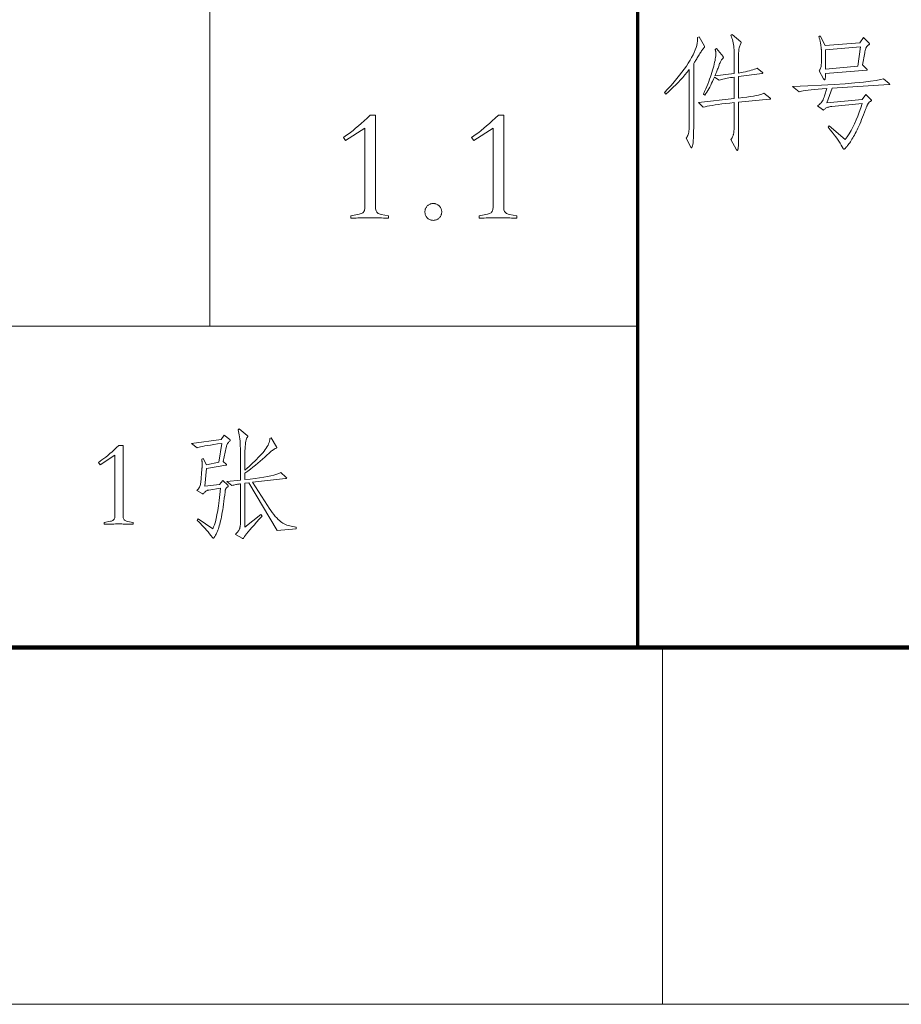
# Model space of a CAD drawing. Extents: x 0 to 1189, y 0 to 841.
# Tile 117 of 135: x 1097 to 1121, y 10 to 38. Entities that reach past the tile are written whole.
import ezdxf

# ---------------------------------------------------------------- set-up
doc = ezdxf.new("R2010")
doc.units = 0

msp = doc.modelspace()

# ---------------------------------------------------------------- linework, layer by layer
at = {"color": 5, "lineweight": 70}
msp.add_line((1114, 20), (1114, 63.5), dxfattribs=at)
at = {"color": 7, "lineweight": 13, "ltscale": 0.475}
msp.add_line((1102, 29), (1102, 48), dxfattribs=at)
at = {"color": 7, "lineweight": 13}
for p, q in [((1064, 29), (1114, 29)), ((10, 10), (1179, 10))]:
    msp.add_line(p, q, dxfattribs=at)
at = {"color": 7, "lineweight": 100}
msp.add_line((20, 20), (1169, 20), dxfattribs=at)
at = {"color": 7, "lineweight": 13, "ltscale": 0.25}
msp.add_line((1114.688, 20), (1114.688, 10), dxfattribs=at)
at = {"color": 7, "lineweight": 13}
for points in [[(1115.867, 36.848), (1115.867, 36.846), (1115.868, 36.845), (1115.869, 36.843), (1115.869, 36.841), (1115.869, 36.84), (1115.87, 36.838), (1115.87, 36.836), (1115.87, 36.833), (1115.87, 36.831), (1115.87, 36.829), (1115.87, 36.826), (1115.87, 36.824), (1115.869, 36.822), (1115.868, 36.819), (1115.867, 36.817), (1115.865, 36.815), (1115.864, 36.813), (1115.861, 36.81), (1115.859, 36.808), (1115.856, 36.806), (1115.847, 36.797), (1115.836, 36.785), (1115.825, 36.771), (1115.813, 36.754), (1115.799, 36.736), (1115.785, 36.714), (1115.77, 36.691), (1115.753, 36.665), (1115.736, 36.637), (1115.718, 36.607), (1115.699, 36.576), (1115.681, 36.546), (1115.664, 36.518), (1115.648, 36.492), (1115.632, 36.467), (1115.616, 36.443), (1115.602, 36.421), (1115.588, 36.4), (1115.574, 36.38), (1115.562, 36.362), (1115.562, 34.569), (1115.561, 34.461), (1115.559, 34.364), (1115.556, 34.278), (1115.552, 34.205), (1115.547, 34.142), (1115.54, 34.091), (1115.533, 34.051), (1115.524, 34.022), (1115.514, 34.005), (1115.503, 34), (1115.5, 34), (1115.498, 34.001), (1115.496, 34.002), (1115.494, 34.003), (1115.492, 34.005), (1115.49, 34.007), (1115.488, 34.01), (1115.486, 34.013), (1115.484, 34.017), (1115.482, 34.021), (1115.353, 34.267), (1115.369, 34.289), (1115.383, 34.314), (1115.396, 34.341), (1115.407, 34.371), (1115.416, 34.403), (1115.423, 34.438), (1115.429, 34.475), (1115.433, 34.515), (1115.436, 34.558), (1115.437, 34.603), (1115.437, 36.189), (1115.377, 36.114), (1115.316, 36.041), (1115.254, 35.97), (1115.19, 35.899), (1115.125, 35.83), (1115.059, 35.762), (1114.992, 35.695), (1114.923, 35.629), (1114.853, 35.565), (1114.781, 35.502), (1114.743, 35.547), (1114.837, 35.648), (1114.927, 35.747), (1115.011, 35.844), (1115.091, 35.938), (1115.165, 36.03), (1115.234, 36.119), (1115.299, 36.206), (1115.358, 36.291), (1115.412, 36.373), (1115.461, 36.452), (1115.505, 36.529), (1115.544, 36.603), (1115.577, 36.674), (1115.606, 36.742), (1115.629, 36.807), (1115.647, 36.869), (1115.661, 36.928), (1115.669, 36.984), (1115.671, 37.037), (1115.669, 37.087), (1115.714, 37.105)], [(1117.695, 35.398), (1117.7, 35.394), (1117.704, 35.39), (1117.707, 35.387), (1117.711, 35.384), (1117.713, 35.381), (1117.715, 35.378), (1117.717, 35.376), (1117.718, 35.374), (1117.719, 35.373), (1117.719, 35.372), (1117.719, 35.371), (1117.718, 35.37), (1117.717, 35.369), (1117.714, 35.368), (1117.712, 35.367), (1117.708, 35.366), (1117.704, 35.365), (1117.699, 35.365), (1117.694, 35.364), (1117.688, 35.363), (1116.821, 35.276), (1116.821, 34.517), (1116.821, 34.439), (1116.82, 34.368), (1116.82, 34.303), (1116.819, 34.244), (1116.819, 34.191), (1116.818, 34.145), (1116.817, 34.104), (1116.815, 34.07), (1116.814, 34.042), (1116.812, 34.021), (1116.81, 34.003), (1116.808, 33.987), (1116.806, 33.973), (1116.803, 33.961), (1116.8, 33.95), (1116.797, 33.942), (1116.794, 33.935), (1116.791, 33.931), (1116.787, 33.928), (1116.783, 33.927), (1116.781, 33.927), (1116.78, 33.928), (1116.778, 33.928), (1116.776, 33.93), (1116.775, 33.931), (1116.773, 33.933), (1116.771, 33.935), (1116.769, 33.938), (1116.767, 33.941), (1116.765, 33.944), (1116.599, 34.229), (1116.609, 34.241), (1116.62, 34.254), (1116.629, 34.268), (1116.638, 34.282), (1116.646, 34.296), (1116.653, 34.311), (1116.66, 34.326), (1116.665, 34.342), (1116.671, 34.358), (1116.675, 34.374), (1116.679, 34.392), (1116.683, 34.411), (1116.686, 34.432), (1116.688, 34.455), (1116.691, 34.48), (1116.693, 34.507), (1116.694, 34.535), (1116.695, 34.565), (1116.696, 34.597), (1116.696, 34.631), (1116.696, 35.266), (1116.573, 35.253), (1116.458, 35.24), (1116.352, 35.227), (1116.253, 35.214), (1116.163, 35.201), (1116.08, 35.188), (1116.006, 35.175), (1115.94, 35.163), (1115.882, 35.15), (1115.832, 35.138), (1115.697, 35.266), (1116.696, 35.38), (1116.696, 35.981), (1116.646, 35.973), (1116.597, 35.966), (1116.55, 35.958), (1116.505, 35.951), (1116.463, 35.942), (1116.422, 35.934), (1116.382, 35.925), (1116.345, 35.916), (1116.31, 35.907), (1116.276, 35.897), (1116.144, 35.977), (1116.119, 35.918), (1116.093, 35.861), (1116.066, 35.806), (1116.04, 35.753), (1116.013, 35.702), (1115.987, 35.653), (1115.96, 35.605), (1115.932, 35.56), (1115.905, 35.516), (1115.877, 35.474), (1115.836, 35.505), (1115.868, 35.577), (1115.899, 35.647), (1115.929, 35.717), (1115.957, 35.785), (1115.983, 35.853), (1116.008, 35.919), (1116.031, 35.984), (1116.053, 36.048), (1116.073, 36.111), (1116.092, 36.173), (1116.109, 36.233), (1116.125, 36.29), (1116.138, 36.344), (1116.15, 36.396), (1116.16, 36.444), (1116.168, 36.49), (1116.174, 36.532), (1116.179, 36.572), (1116.182, 36.609), (1116.182, 36.643), (1116.182, 36.657), (1116.182, 36.671), (1116.181, 36.683), (1116.18, 36.695), (1116.178, 36.706), (1116.176, 36.717), (1116.174, 36.726), (1116.171, 36.735), (1116.168, 36.743), (1116.165, 36.751), (1116.203, 36.778), (1116.387, 36.553), (1116.389, 36.551), (1116.39, 36.549), (1116.391, 36.547), (1116.392, 36.545), (1116.392, 36.543), (1116.393, 36.54), (1116.393, 36.538), (1116.394, 36.536), (1116.394, 36.534), (1116.394, 36.532), (1116.394, 36.53), (1116.394, 36.528), (1116.393, 36.526), (1116.392, 36.524), (1116.391, 36.522), (1116.39, 36.52), (1116.389, 36.518), (1116.387, 36.515), (1116.386, 36.513), (1116.384, 36.511), (1116.37, 36.496), (1116.357, 36.48), (1116.345, 36.463), (1116.333, 36.445), (1116.321, 36.425), (1116.31, 36.405), (1116.3, 36.384), (1116.29, 36.361), (1116.281, 36.338), (1116.273, 36.314), (1116.264, 36.288), (1116.255, 36.262), (1116.245, 36.234), (1116.234, 36.206), (1116.223, 36.177), (1116.212, 36.146), (1116.199, 36.115), (1116.186, 36.083), (1116.172, 36.049), (1116.158, 36.015), (1116.696, 36.081), (1116.696, 36.692), (1116.695, 36.745), (1116.692, 36.797), (1116.688, 36.847), (1116.681, 36.895), (1116.672, 36.941), (1116.662, 36.986), (1116.65, 37.03), (1116.636, 37.071), (1116.62, 37.111), (1116.602, 37.15), (1116.64, 37.177), (1116.883, 36.966), (1116.885, 36.964), (1116.887, 36.963), (1116.889, 36.961), (1116.89, 36.96), (1116.891, 36.958), (1116.892, 36.956), (1116.893, 36.954), (1116.893, 36.952), (1116.894, 36.95), (1116.894, 36.948), (1116.894, 36.946), (1116.893, 36.944), (1116.893, 36.942), (1116.892, 36.94), (1116.891, 36.937), (1116.89, 36.935), (1116.889, 36.932), (1116.887, 36.93), (1116.885, 36.927), (1116.883, 36.924), (1116.871, 36.902), (1116.861, 36.879), (1116.851, 36.853), (1116.843, 36.826), (1116.836, 36.797), (1116.831, 36.766), (1116.826, 36.733), (1116.823, 36.698), (1116.821, 36.661), (1116.821, 36.622), (1116.821, 36.095), (1116.889, 36.106), (1116.953, 36.118), (1117.014, 36.131), (1117.071, 36.143), (1117.125, 36.157), (1117.176, 36.17), (1117.223, 36.185), (1117.267, 36.199), (1117.308, 36.215), (1117.345, 36.23), (1117.487, 36.112), (1117.49, 36.11), (1117.492, 36.108), (1117.494, 36.106), (1117.496, 36.105), (1117.497, 36.103), (1117.499, 36.101), (1117.5, 36.099), (1117.5, 36.098), (1117.501, 36.096), (1117.501, 36.095), (1117.5, 36.094), (1117.5, 36.092), (1117.499, 36.091), (1117.497, 36.09), (1117.496, 36.089), (1117.493, 36.088), (1117.491, 36.087), (1117.487, 36.086), (1117.484, 36.085), (1117.48, 36.085), (1116.821, 35.994), (1116.821, 35.394), (1116.94, 35.408), (1117.049, 35.422), (1117.147, 35.436), (1117.234, 35.45), (1117.311, 35.464), (1117.377, 35.478), (1117.432, 35.491), (1117.476, 35.505), (1117.509, 35.519), (1117.532, 35.533)], [(1120.321, 37.094), (1120.477, 36.928), (1120.479, 36.926), (1120.481, 36.923), (1120.483, 36.921), (1120.484, 36.919), (1120.485, 36.917), (1120.486, 36.915), (1120.487, 36.913), (1120.487, 36.911), (1120.488, 36.909), (1120.488, 36.907), (1120.487, 36.905), (1120.486, 36.902), (1120.485, 36.9), (1120.483, 36.897), (1120.48, 36.894), (1120.476, 36.891), (1120.472, 36.887), (1120.468, 36.883), (1120.462, 36.88), (1120.456, 36.876), (1120.45, 36.871), (1120.444, 36.866), (1120.438, 36.861), (1120.432, 36.855), (1120.427, 36.849), (1120.421, 36.842), (1120.415, 36.835), (1120.41, 36.827), (1120.404, 36.818), (1120.399, 36.81), (1120.394, 36.8), (1120.389, 36.789), (1120.384, 36.778), (1120.38, 36.765), (1120.375, 36.751), (1120.371, 36.736), (1120.367, 36.719), (1120.363, 36.702), (1120.359, 36.684), (1120.356, 36.664), (1120.293, 36.327), (1120.415, 36.206), (1120.417, 36.203), (1120.42, 36.201), (1120.422, 36.198), (1120.424, 36.196), (1120.425, 36.193), (1120.426, 36.191), (1120.427, 36.189), (1120.428, 36.187), (1120.428, 36.185), (1120.429, 36.183), (1120.428, 36.182), (1120.428, 36.18), (1120.427, 36.179), (1120.426, 36.178), (1120.424, 36.177), (1120.422, 36.176), (1120.42, 36.176), (1120.418, 36.175), (1120.415, 36.175), (1120.411, 36.175), (1119.256, 36.081), (1119.256, 36.048), (1119.255, 36.017), (1119.254, 35.991), (1119.252, 35.968), (1119.249, 35.948), (1119.246, 35.933), (1119.243, 35.92), (1119.238, 35.911), (1119.234, 35.906), (1119.228, 35.904), (1119.226, 35.904), (1119.224, 35.905), (1119.221, 35.907), (1119.219, 35.909), (1119.216, 35.911), (1119.213, 35.914), (1119.21, 35.918), (1119.207, 35.922), (1119.204, 35.927), (1119.201, 35.932), (1119.079, 36.154), (1119.091, 36.17), (1119.102, 36.187), (1119.111, 36.207), (1119.119, 36.228), (1119.126, 36.252), (1119.132, 36.278), (1119.136, 36.305), (1119.139, 36.335), (1119.141, 36.367), (1119.142, 36.4), (1119.142, 36.702), (1119.141, 36.717), (1119.141, 36.732), (1119.14, 36.749), (1119.138, 36.767), (1119.136, 36.786), (1119.134, 36.806), (1119.131, 36.827), (1119.128, 36.85), (1119.125, 36.873), (1119.121, 36.898), (1119.117, 36.923), (1119.112, 36.947), (1119.108, 36.97), (1119.103, 36.993), (1119.098, 37.015), (1119.093, 37.036), (1119.088, 37.056), (1119.083, 37.075), (1119.078, 37.094), (1119.072, 37.111), (1119.11, 37.132), (1119.249, 36.862), (1120.22, 36.941)], [(1120.241, 36.83), (1119.256, 36.744), (1119.256, 36.199), (1120.165, 36.282)], [(1121.039, 35.8), (1121.042, 35.797), (1121.045, 35.795), (1121.048, 35.792), (1121.05, 35.79), (1121.052, 35.788), (1121.054, 35.785), (1121.055, 35.783), (1121.056, 35.781), (1121.056, 35.779), (1121.057, 35.778), (1121.056, 35.776), (1121.056, 35.774), (1121.054, 35.773), (1121.053, 35.772), (1121.051, 35.771), (1121.048, 35.77), (1121.045, 35.77), (1121.041, 35.769), (1121.037, 35.769), (1121.032, 35.769), (1119.44, 35.668), (1119.298, 35.256), (1120.28, 35.353), (1120.391, 35.495), (1120.54, 35.339), (1120.542, 35.337), (1120.543, 35.335), (1120.545, 35.333), (1120.546, 35.331), (1120.547, 35.33), (1120.548, 35.328), (1120.549, 35.327), (1120.55, 35.325), (1120.55, 35.324), (1120.55, 35.323), (1120.55, 35.322), (1120.55, 35.321), (1120.549, 35.32), (1120.548, 35.319), (1120.547, 35.318), (1120.545, 35.316), (1120.543, 35.315), (1120.541, 35.314), (1120.539, 35.312), (1120.536, 35.311), (1120.525, 35.305), (1120.514, 35.298), (1120.503, 35.29), (1120.493, 35.283), (1120.484, 35.275), (1120.475, 35.266), (1120.467, 35.257), (1120.46, 35.248), (1120.453, 35.238), (1120.446, 35.228), (1120.44, 35.217), (1120.433, 35.205), (1120.427, 35.192), (1120.42, 35.178), (1120.413, 35.163), (1120.406, 35.147), (1120.399, 35.129), (1120.392, 35.111), (1120.384, 35.092), (1120.377, 35.072), (1120.349, 34.997), (1120.322, 34.925), (1120.295, 34.855), (1120.268, 34.789), (1120.242, 34.725), (1120.216, 34.664), (1120.19, 34.606), (1120.165, 34.551), (1120.14, 34.499), (1120.115, 34.449), (1120.09, 34.402), (1120.067, 34.357), (1120.043, 34.315), (1120.02, 34.275), (1119.998, 34.237), (1119.976, 34.202), (1119.955, 34.169), (1119.934, 34.139), (1119.914, 34.111), (1119.894, 34.085), (1119.876, 34.061), (1119.859, 34.04), (1119.843, 34.022), (1119.829, 34.006), (1119.817, 33.992), (1119.806, 33.981), (1119.797, 33.973), (1119.789, 33.966), (1119.783, 33.963), (1119.778, 33.962), (1119.775, 33.962), (1119.771, 33.962), (1119.768, 33.963), (1119.764, 33.965), (1119.761, 33.967), (1119.758, 33.969), (1119.756, 33.972), (1119.753, 33.975), (1119.751, 33.978), (1119.749, 33.982), (1119.724, 34.028), (1119.696, 34.077), (1119.664, 34.129), (1119.628, 34.184), (1119.588, 34.242), (1119.544, 34.302), (1119.496, 34.366), (1119.445, 34.433), (1119.389, 34.503), (1119.329, 34.576), (1119.36, 34.61), (1119.808, 34.232), (1119.864, 34.311), (1119.919, 34.395), (1119.971, 34.483), (1120.022, 34.577), (1120.07, 34.675), (1120.117, 34.779), (1120.161, 34.887), (1120.204, 35), (1120.245, 35.119), (1120.283, 35.242), (1119.43, 35.155), (1119.4, 35.152), (1119.372, 35.147), (1119.346, 35.141), (1119.322, 35.134), (1119.299, 35.126), (1119.279, 35.117), (1119.26, 35.107), (1119.243, 35.095), (1119.228, 35.082), (1119.214, 35.068), (1119.212, 35.066), (1119.21, 35.064), (1119.208, 35.063), (1119.206, 35.062), (1119.204, 35.06), (1119.202, 35.059), (1119.2, 35.059), (1119.198, 35.058), (1119.196, 35.058), (1119.194, 35.058), (1119.192, 35.058), (1119.189, 35.058), (1119.187, 35.059), (1119.185, 35.059), (1119.182, 35.06), (1119.18, 35.062), (1119.177, 35.063), (1119.175, 35.064), (1119.172, 35.066), (1119.169, 35.068), (1119.034, 35.179), (1119.061, 35.196), (1119.086, 35.215), (1119.11, 35.236), (1119.132, 35.26), (1119.153, 35.286), (1119.172, 35.314), (1119.189, 35.346), (1119.205, 35.379), (1119.219, 35.415), (1119.232, 35.453), (1119.294, 35.658), (1119.167, 35.649), (1119.051, 35.64), (1118.946, 35.631), (1118.851, 35.622), (1118.768, 35.613), (1118.695, 35.604), (1118.634, 35.595), (1118.583, 35.586), (1118.543, 35.577), (1118.514, 35.568), (1118.333, 35.717), (1118.76, 35.735), (1119.148, 35.754), (1119.498, 35.774), (1119.81, 35.795), (1120.083, 35.817), (1120.319, 35.839), (1120.516, 35.862), (1120.676, 35.886), (1120.797, 35.91), (1120.88, 35.935)], [(1107.012, 32.025), (1106.964, 32.027), (1106.916, 32.03), (1106.866, 32.032), (1106.814, 32.033), (1106.762, 32.035), (1106.709, 32.036), (1106.654, 32.037), (1106.598, 32.038), (1106.541, 32.038), (1106.483, 32.038), (1106.424, 32.038), (1106.367, 32.038), (1106.312, 32.037), (1106.257, 32.036), (1106.203, 32.035), (1106.151, 32.033), (1106.1, 32.032), (1106.05, 32.03), (1106.001, 32.027), (1105.953, 32.025), (1105.953, 32.097), (1106.189, 32.138), (1106.219, 32.145), (1106.246, 32.155), (1106.269, 32.167), (1106.29, 32.181), (1106.307, 32.198), (1106.322, 32.217), (1106.333, 32.238), (1106.341, 32.261), (1106.345, 32.286), (1106.347, 32.314), (1106.347, 34.55), (1105.808, 34.201), (1105.745, 34.287), (1105.809, 34.33), (1105.875, 34.377), (1105.944, 34.429), (1106.015, 34.485), (1106.089, 34.545), (1106.165, 34.61), (1106.244, 34.679), (1106.326, 34.752), (1106.41, 34.83), (1106.496, 34.912), (1106.646, 34.912), (1106.646, 32.314), (1106.647, 32.285), (1106.652, 32.258), (1106.66, 32.233), (1106.671, 32.211), (1106.685, 32.192), (1106.703, 32.175), (1106.723, 32.161), (1106.747, 32.149), (1106.774, 32.14), (1106.804, 32.133), (1107.012, 32.097)], [(1110.605, 32.025), (1110.557, 32.027), (1110.508, 32.03), (1110.458, 32.032), (1110.407, 32.033), (1110.355, 32.035), (1110.301, 32.036), (1110.247, 32.037), (1110.191, 32.038), (1110.134, 32.038), (1110.075, 32.038), (1110.017, 32.038), (1109.96, 32.038), (1109.904, 32.037), (1109.85, 32.036), (1109.796, 32.035), (1109.744, 32.033), (1109.693, 32.032), (1109.642, 32.03), (1109.594, 32.027), (1109.546, 32.025), (1109.546, 32.097), (1109.781, 32.138), (1109.811, 32.145), (1109.838, 32.155), (1109.862, 32.167), (1109.883, 32.181), (1109.9, 32.198), (1109.914, 32.217), (1109.925, 32.238), (1109.933, 32.261), (1109.938, 32.286), (1109.94, 32.314), (1109.94, 34.55), (1109.401, 34.201), (1109.338, 34.287), (1109.402, 34.33), (1109.468, 34.377), (1109.537, 34.429), (1109.608, 34.485), (1109.682, 34.545), (1109.758, 34.61), (1109.837, 34.679), (1109.919, 34.752), (1110.003, 34.83), (1110.089, 34.912), (1110.238, 34.912), (1110.238, 32.314), (1110.24, 32.285), (1110.245, 32.258), (1110.253, 32.233), (1110.264, 32.211), (1110.278, 32.192), (1110.295, 32.175), (1110.316, 32.161), (1110.34, 32.149), (1110.367, 32.14), (1110.397, 32.133), (1110.605, 32.097)], [(1108.266, 31.966), (1108.246, 31.967), (1108.227, 31.969), (1108.209, 31.972), (1108.191, 31.977), (1108.174, 31.983), (1108.157, 31.99), (1108.142, 31.999), (1108.126, 32.009), (1108.112, 32.021), (1108.098, 32.034), (1108.085, 32.048), (1108.074, 32.062), (1108.063, 32.077), (1108.055, 32.093), (1108.047, 32.11), (1108.041, 32.127), (1108.036, 32.144), (1108.033, 32.163), (1108.031, 32.182), (1108.03, 32.201), (1108.031, 32.221), (1108.033, 32.24), (1108.036, 32.258), (1108.041, 32.276), (1108.047, 32.293), (1108.055, 32.309), (1108.063, 32.325), (1108.074, 32.34), (1108.085, 32.355), (1108.098, 32.369), (1108.112, 32.381), (1108.126, 32.393), (1108.142, 32.403), (1108.157, 32.412), (1108.174, 32.419), (1108.191, 32.426), (1108.209, 32.43), (1108.227, 32.434), (1108.246, 32.436), (1108.266, 32.436), (1108.285, 32.436), (1108.304, 32.434), (1108.322, 32.43), (1108.34, 32.426), (1108.357, 32.419), (1108.374, 32.412), (1108.389, 32.403), (1108.405, 32.393), (1108.419, 32.381), (1108.433, 32.369), (1108.446, 32.355), (1108.457, 32.34), (1108.468, 32.325), (1108.476, 32.309), (1108.484, 32.293), (1108.49, 32.276), (1108.495, 32.258), (1108.498, 32.24), (1108.5, 32.221), (1108.501, 32.201), (1108.5, 32.182), (1108.498, 32.163), (1108.495, 32.144), (1108.49, 32.127), (1108.484, 32.11), (1108.476, 32.093), (1108.468, 32.077), (1108.457, 32.062), (1108.446, 32.048), (1108.433, 32.034), (1108.419, 32.021), (1108.405, 32.009), (1108.389, 31.999), (1108.374, 31.99), (1108.357, 31.983), (1108.34, 31.977), (1108.322, 31.972), (1108.304, 31.969), (1108.285, 31.967)], [(1102.408, 25.95), (1102.561, 25.822), (1102.564, 25.819), (1102.566, 25.816), (1102.568, 25.814), (1102.57, 25.811), (1102.571, 25.809), (1102.573, 25.807), (1102.574, 25.805), (1102.574, 25.803), (1102.575, 25.801), (1102.575, 25.799), (1102.575, 25.797), (1102.574, 25.796), (1102.574, 25.794), (1102.573, 25.793), (1102.572, 25.791), (1102.571, 25.789), (1102.57, 25.788), (1102.568, 25.786), (1102.566, 25.785), (1102.564, 25.784), (1102.55, 25.772), (1102.536, 25.758), (1102.523, 25.744), (1102.511, 25.727), (1102.5, 25.71), (1102.49, 25.691), (1102.481, 25.67), (1102.473, 25.648), (1102.466, 25.625), (1102.46, 25.6), (1102.377, 25.211), (1102.46, 25.138), (1102.462, 25.136), (1102.464, 25.134), (1102.466, 25.132), (1102.467, 25.13), (1102.468, 25.128), (1102.469, 25.126), (1102.47, 25.125), (1102.47, 25.123), (1102.471, 25.121), (1102.471, 25.119), (1102.471, 25.118), (1102.47, 25.116), (1102.469, 25.114), (1102.468, 25.113), (1102.466, 25.112), (1102.465, 25.111), (1102.462, 25.11), (1102.46, 25.109), (1102.457, 25.108), (1102.453, 25.107), (1101.909, 25.017), (1101.86, 24.514), (1102.273, 24.566), (1102.367, 24.673), (1102.505, 24.542), (1102.508, 24.539), (1102.51, 24.536), (1102.513, 24.534), (1102.514, 24.531), (1102.516, 24.529), (1102.517, 24.526), (1102.518, 24.524), (1102.519, 24.522), (1102.519, 24.519), (1102.519, 24.517), (1102.519, 24.515), (1102.518, 24.513), (1102.517, 24.511), (1102.516, 24.508), (1102.513, 24.506), (1102.511, 24.504), (1102.507, 24.501), (1102.504, 24.498), (1102.5, 24.496), (1102.495, 24.493), (1102.49, 24.49), (1102.486, 24.487), (1102.481, 24.483), (1102.477, 24.48), (1102.473, 24.476), (1102.468, 24.471), (1102.464, 24.467), (1102.461, 24.462), (1102.457, 24.457), (1102.453, 24.451), (1102.45, 24.446), (1102.447, 24.439), (1102.444, 24.432), (1102.441, 24.424), (1102.439, 24.415), (1102.436, 24.406), (1102.434, 24.396), (1102.432, 24.385), (1102.431, 24.373), (1102.429, 24.361), (1102.419, 24.268), (1102.408, 24.178), (1102.397, 24.092), (1102.386, 24.01), (1102.375, 23.933), (1102.364, 23.859), (1102.352, 23.79), (1102.34, 23.724), (1102.328, 23.662), (1102.316, 23.605), (1102.304, 23.551), (1102.292, 23.5), (1102.28, 23.451), (1102.267, 23.406), (1102.254, 23.363), (1102.242, 23.324), (1102.229, 23.287), (1102.216, 23.253), (1102.203, 23.222), (1102.19, 23.194), (1102.177, 23.169), (1102.165, 23.146), (1102.154, 23.126), (1102.144, 23.108), (1102.134, 23.094), (1102.126, 23.082), (1102.118, 23.072), (1102.111, 23.066), (1102.105, 23.062), (1102.1, 23.06), (1102.098, 23.061), (1102.095, 23.061), (1102.093, 23.062), (1102.091, 23.064), (1102.088, 23.066), (1102.086, 23.068), (1102.083, 23.071), (1102.081, 23.074), (1102.078, 23.077), (1102.075, 23.081), (1102.035, 23.133), (1101.995, 23.185), (1101.954, 23.235), (1101.912, 23.284), (1101.869, 23.333), (1101.826, 23.38), (1101.781, 23.426), (1101.737, 23.472), (1101.691, 23.516), (1101.645, 23.56), (1101.68, 23.602), (1102.086, 23.327), (1102.11, 23.376), (1102.134, 23.439), (1102.158, 23.517), (1102.18, 23.608), (1102.202, 23.714), (1102.223, 23.834), (1102.244, 23.969), (1102.263, 24.118), (1102.282, 24.281), (1102.301, 24.458), (1101.978, 24.41), (1101.959, 24.406), (1101.942, 24.402), (1101.925, 24.396), (1101.909, 24.389), (1101.895, 24.381), (1101.882, 24.372), (1101.869, 24.361), (1101.858, 24.35), (1101.848, 24.337), (1101.839, 24.323), (1101.837, 24.319), (1101.834, 24.316), (1101.831, 24.312), (1101.829, 24.31), (1101.826, 24.307), (1101.824, 24.306), (1101.822, 24.304), (1101.819, 24.303), (1101.817, 24.302), (1101.815, 24.302), (1101.813, 24.302), (1101.811, 24.303), (1101.809, 24.303), (1101.806, 24.303), (1101.804, 24.304), (1101.801, 24.305), (1101.799, 24.306), (1101.796, 24.307), (1101.794, 24.308), (1101.791, 24.309), (1101.635, 24.399), (1101.653, 24.413), (1101.67, 24.428), (1101.686, 24.446), (1101.699, 24.465), (1101.711, 24.486), (1101.721, 24.509), (1101.73, 24.534), (1101.737, 24.561), (1101.742, 24.59), (1101.746, 24.621), (1101.78, 24.993), (1101.782, 25.007), (1101.783, 25.022), (1101.784, 25.036), (1101.785, 25.051), (1101.786, 25.065), (1101.786, 25.079), (1101.787, 25.094), (1101.787, 25.108), (1101.787, 25.122), (1101.787, 25.137), (1101.787, 25.151), (1101.787, 25.165), (1101.786, 25.179), (1101.785, 25.193), (1101.784, 25.207), (1101.782, 25.221), (1101.781, 25.235), (1101.779, 25.249), (1101.776, 25.263), (1101.774, 25.277), (1101.819, 25.291), (1101.905, 25.117), (1102.252, 25.187), (1102.339, 25.718), (1102.222, 25.701), (1102.116, 25.686), (1102.02, 25.671), (1101.935, 25.657), (1101.86, 25.644), (1101.796, 25.631), (1101.743, 25.62), (1101.7, 25.609), (1101.667, 25.599), (1101.645, 25.589), (1101.486, 25.718), (1102.325, 25.822)], [(1104.42, 23.321), (1103.893, 23.279), (1103.099, 24.614), (1102.988, 24.604), (1102.988, 23.366), (1103.435, 23.723), (1103.473, 23.681), (1103.389, 23.591), (1103.312, 23.507), (1103.241, 23.43), (1103.179, 23.359), (1103.123, 23.295), (1103.075, 23.238), (1103.033, 23.187), (1102.999, 23.143), (1102.973, 23.105), (1102.953, 23.074), (1102.95, 23.07), (1102.948, 23.065), (1102.945, 23.062), (1102.943, 23.059), (1102.94, 23.056), (1102.938, 23.054), (1102.935, 23.052), (1102.933, 23.051), (1102.931, 23.05), (1102.929, 23.05), (1102.927, 23.05), (1102.925, 23.05), (1102.922, 23.051), (1102.92, 23.051), (1102.918, 23.052), (1102.916, 23.052), (1102.914, 23.053), (1102.912, 23.054), (1102.91, 23.056), (1102.908, 23.057), (1102.721, 23.168), (1102.735, 23.182), (1102.749, 23.197), (1102.762, 23.211), (1102.774, 23.225), (1102.786, 23.239), (1102.796, 23.253), (1102.805, 23.266), (1102.814, 23.28), (1102.821, 23.293), (1102.828, 23.307), (1102.834, 23.32), (1102.839, 23.335), (1102.844, 23.35), (1102.848, 23.366), (1102.852, 23.383), (1102.854, 23.401), (1102.857, 23.419), (1102.858, 23.439), (1102.859, 23.459), (1102.859, 23.48), (1102.859, 24.583), (1102.841, 24.581), (1102.821, 24.578), (1102.8, 24.575), (1102.778, 24.57), (1102.754, 24.566), (1102.73, 24.561), (1102.704, 24.555), (1102.677, 24.549), (1102.649, 24.542), (1102.62, 24.535), (1102.478, 24.653), (1102.859, 24.687), (1102.859, 25.499), (1102.859, 25.576), (1102.857, 25.648), (1102.854, 25.717), (1102.849, 25.783), (1102.844, 25.844), (1102.837, 25.902), (1102.829, 25.956), (1102.819, 26.006), (1102.809, 26.053), (1102.797, 26.096), (1102.828, 26.12), (1103.047, 25.94), (1103.051, 25.936), (1103.054, 25.933), (1103.057, 25.93), (1103.06, 25.927), (1103.062, 25.924), (1103.064, 25.922), (1103.066, 25.92), (1103.067, 25.917), (1103.067, 25.915), (1103.068, 25.914), (1103.067, 25.912), (1103.067, 25.91), (1103.067, 25.908), (1103.066, 25.906), (1103.065, 25.905), (1103.064, 25.903), (1103.062, 25.901), (1103.061, 25.899), (1103.059, 25.897), (1103.057, 25.895), (1103.044, 25.873), (1103.032, 25.845), (1103.022, 25.813), (1103.013, 25.775), (1103.005, 25.732), (1102.999, 25.684), (1102.994, 25.631), (1102.99, 25.573), (1102.988, 25.509), (1102.988, 25.44), (1102.988, 24.968), (1103.047, 25.021), (1103.104, 25.072), (1103.159, 25.123), (1103.212, 25.173), (1103.263, 25.222), (1103.312, 25.27), (1103.358, 25.317), (1103.403, 25.364), (1103.445, 25.409), (1103.485, 25.454), (1103.523, 25.498), (1103.556, 25.541), (1103.585, 25.583), (1103.611, 25.625), (1103.633, 25.666), (1103.65, 25.705), (1103.664, 25.744), (1103.674, 25.783), (1103.68, 25.82), (1103.682, 25.856), (1103.723, 25.87), (1103.869, 25.621), (1103.871, 25.618), (1103.873, 25.615), (1103.874, 25.613), (1103.875, 25.61), (1103.877, 25.608), (1103.878, 25.606), (1103.878, 25.604), (1103.879, 25.602), (1103.879, 25.6), (1103.879, 25.598), (1103.879, 25.596), (1103.879, 25.595), (1103.878, 25.593), (1103.876, 25.591), (1103.875, 25.59), (1103.873, 25.588), (1103.871, 25.587), (1103.868, 25.585), (1103.865, 25.584), (1103.862, 25.582), (1103.847, 25.577), (1103.831, 25.57), (1103.813, 25.561), (1103.795, 25.55), (1103.775, 25.536), (1103.755, 25.521), (1103.733, 25.504), (1103.71, 25.485), (1103.686, 25.463), (1103.661, 25.44), (1103.603, 25.384), (1103.543, 25.328), (1103.481, 25.272), (1103.417, 25.216), (1103.35, 25.16), (1103.282, 25.104), (1103.211, 25.048), (1103.139, 24.993), (1103.064, 24.937), (1102.988, 24.882), (1102.988, 24.701), (1103.135, 24.717), (1103.272, 24.734), (1103.399, 24.751), (1103.515, 24.769), (1103.621, 24.789), (1103.716, 24.809), (1103.801, 24.83), (1103.876, 24.852), (1103.94, 24.875), (1103.994, 24.899), (1104.136, 24.771), (1104.14, 24.767), (1104.143, 24.763), (1104.147, 24.759), (1104.149, 24.756), (1104.152, 24.753), (1104.153, 24.751), (1104.155, 24.748), (1104.156, 24.746), (1104.157, 24.744), (1104.157, 24.743), (1104.156, 24.741), (1104.156, 24.74), (1104.154, 24.739), (1104.152, 24.738), (1104.149, 24.737), (1104.146, 24.736), (1104.141, 24.735), (1104.137, 24.734), (1104.131, 24.733), (1104.126, 24.732), (1103.199, 24.628), (1103.616, 23.976), (1103.663, 23.905), (1103.708, 23.838), (1103.753, 23.777), (1103.795, 23.722), (1103.836, 23.672), (1103.876, 23.627), (1103.914, 23.587), (1103.951, 23.553), (1103.986, 23.524), (1104.02, 23.501), (1104.053, 23.481), (1104.089, 23.462), (1104.125, 23.446), (1104.163, 23.43), (1104.202, 23.417), (1104.243, 23.405), (1104.285, 23.394), (1104.329, 23.385), (1104.374, 23.378), (1104.42, 23.373)], [(1099.852, 23.449), (1099.815, 23.451), (1099.778, 23.453), (1099.739, 23.454), (1099.7, 23.456), (1099.66, 23.457), (1099.619, 23.458), (1099.577, 23.458), (1099.534, 23.459), (1099.49, 23.459), (1099.446, 23.459), (1099.401, 23.459), (1099.357, 23.459), (1099.315, 23.458), (1099.273, 23.458), (1099.232, 23.457), (1099.191, 23.456), (1099.152, 23.454), (1099.114, 23.453), (1099.076, 23.451), (1099.04, 23.449), (1099.04, 23.504), (1099.22, 23.536), (1099.243, 23.541), (1099.264, 23.549), (1099.282, 23.558), (1099.298, 23.569), (1099.311, 23.582), (1099.322, 23.596), (1099.331, 23.612), (1099.337, 23.63), (1099.34, 23.65), (1099.342, 23.671), (1099.342, 25.385), (1098.929, 25.117), (1098.88, 25.183), (1098.929, 25.216), (1098.98, 25.253), (1099.033, 25.292), (1099.087, 25.335), (1099.144, 25.381), (1099.203, 25.431), (1099.263, 25.484), (1099.325, 25.54), (1099.39, 25.599), (1099.456, 25.662), (1099.571, 25.662), (1099.571, 23.671), (1099.572, 23.648), (1099.576, 23.628), (1099.582, 23.609), (1099.59, 23.592), (1099.601, 23.577), (1099.614, 23.564), (1099.63, 23.553), (1099.648, 23.544), (1099.669, 23.537), (1099.692, 23.532), (1099.852, 23.504)]]:
    msp.add_lwpolyline(points, close=True, dxfattribs=at)

doc.saveas('drawing.dxf')
